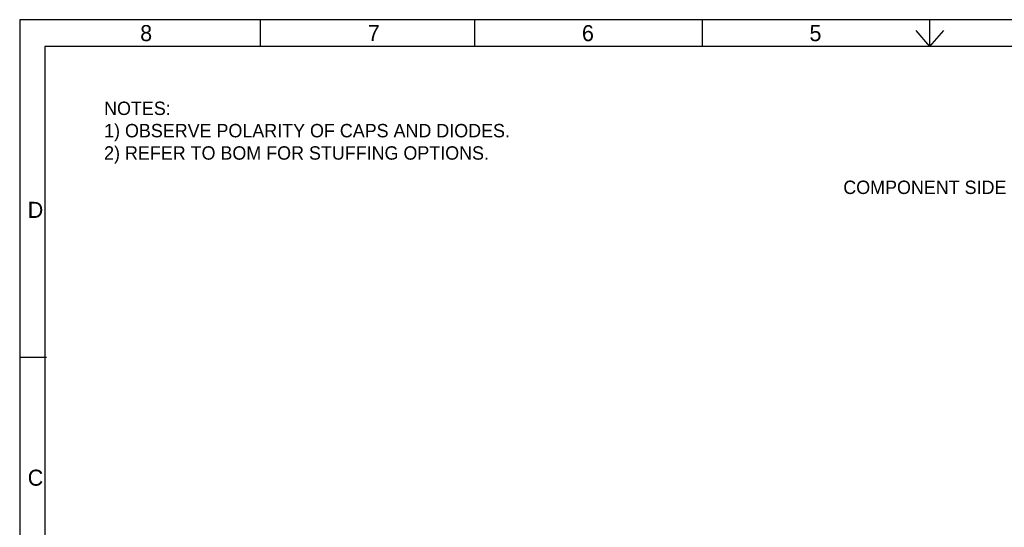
# Model space of a CAD drawing. Extents: x 44.4 to 78.4, y 44.1 to 66.1.
# Tile 4 of 6: x 44.4 to 62.7, y 56.6 to 66.1. Entities that reach past the tile are written whole.
import ezdxf

# ---------------------------------------------------------------- set-up
doc = ezdxf.new("R2010")
doc.units = 0
doc.header["$MEASUREMENT"] = 0
doc.layers.get('0').update_dxf_attribs({"linetype": 'CONTINUOUS'})
doc.layers.add('1', color=7, linetype='CONTINUOUS')

msp = doc.modelspace()

# ---------------------------------------------------------------- linework, layer by layer
at = {"layer": '1', "color": 7}
for p, q in [((44.359, 66.076), (44.359, 44.076)), ((78.359, 66.076), (44.359, 66.076)), ((48.859, 65.576), (48.859, 66.076)), ((52.859, 65.576), (52.859, 66.076)), ((57.109, 65.576), (57.109, 66.076)), ((61.359, 65.576), (61.359, 66.076)), ((44.827, 65.576), (44.827, 44.576)), ((77.827, 65.576), (44.827, 65.576)), ((44.359, 59.776), (44.859, 59.776))]:
    msp.add_line(p, q, dxfattribs=at)
at = {"layer": '1', "color": 7, "linetype": 'Continuous'}
for q in [(61.101, 65.874), (61.618, 65.874)]:
    msp.add_line((61.359, 65.576), q, dxfattribs=at)
at = {"layer": '1', "color": 7}
msp.add_solid([(61.609, 65.876), (61.109, 65.876), (61.609, 65.876)], dxfattribs=at)

# ---------------------------------------------------------------- texts
for s, p in [('NOTES:', (45.935, 64.297)), ('1) OBSERVE POLARITY OF CAPS AND DIODES.', (45.935, 63.88)), ('2) REFER TO BOM FOR STUFFING OPTIONS.', (45.935, 63.463)), ('COMPONENT SIDE', (59.74, 62.822))]:
    msp.add_text(s, height=0.25).set_placement(p)
for s, p in [('8', (46.609, 65.676)), ('7', (50.859, 65.676)), ('6', (54.859, 65.676)), ('5', (59.109, 65.676)), ('D', (44.509, 62.376)), ('C', (44.509, 57.376))]:
    msp.add_text(s, height=0.3, dxfattribs=at).set_placement(p)

doc.saveas('drawing.dxf')
